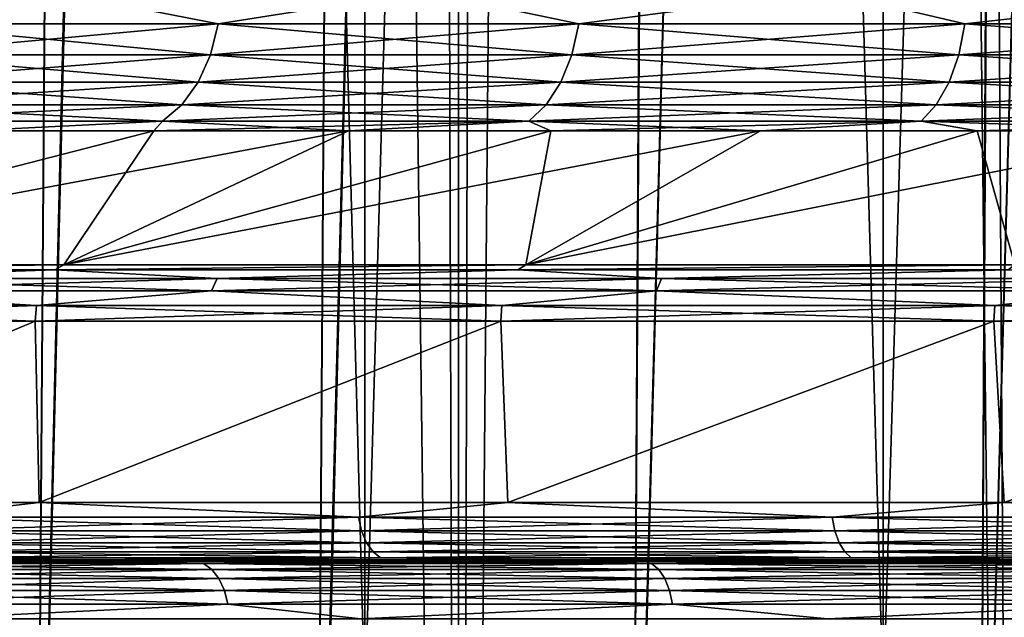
# Model space of a CAD drawing. Header units: metres. Extents: x -24 to 24, y -69 to 184.
# Tile 62 of 256: x -13.03 to -9.58, y -59 to -56.91. Entities that reach past the tile are written whole.
import ezdxf

# ---------------------------------------------------------------- set-up
doc = ezdxf.new("R2010")
doc.units = ezdxf.units.M
for name, color, linetype in [('100', 7, 'CONTINUOUS'), ('122', 7, 'CONTINUOUS'), ('134', 7, 'CONTINUOUS'), ('154', 7, 'CONTINUOUS'), ('156', 7, 'CONTINUOUS'), ('24', 7, 'CONTINUOUS'), ('26', 7, 'CONTINUOUS'), ('30', 7, 'CONTINUOUS'), ('367', 7, 'CONTINUOUS'), ('369', 7, 'CONTINUOUS'), ('3981', 7, 'CONTINUOUS'), ('3984', 7, 'CONTINUOUS'), ('3999', 7, 'CONTINUOUS'), ('560', 2, 'CONTINUOUS'), ('569', 2, 'CONTINUOUS'), ('68', 7, 'CONTINUOUS'), ('69', 7, 'CONTINUOUS'), ('76', 7, 'CONTINUOUS'), ('77', 7, 'CONTINUOUS'), ('88', 7, 'CONTINUOUS')]:
    doc.layers.add(name, color=color, linetype=linetype)

msp = doc.modelspace()

# ---------------------------------------------------------------- linework, layer by layer
at = {"layer": '100'}
for points in [[(-12.871058, -57.770858, 17.014892), (-14.413, -57.787988, 15.801633), (-12.90285, -57.787988, 17.05704)], [(-12.871058, -57.770858, 17.014892), (-14.37747, -57.770858, 15.762583), (-14.413, -57.787988, 15.801633)], [(-14.413, -57.787988, 15.801633), (-13.796284, -57.819116, 16.403289), (-12.90285, -57.787988, 17.05704)], [(-13.796284, -57.819116, 16.403289), (-12.334381, -57.819116, 17.529073), (-12.90285, -57.787988, 17.05704)], [(-11.256125, -57.770858, 18.123751), (-12.90285, -57.787988, 17.05704), (-11.283915, -57.787988, 18.168639)], [(-11.256125, -57.770858, 18.123751), (-12.871058, -57.770858, 17.014892), (-12.90285, -57.787988, 17.05704)], [(-12.90285, -57.787988, 17.05704), (-12.334381, -57.819116, 17.529073), (-11.283915, -57.787988, 18.168639)], [(-12.334381, -57.819116, 17.529073), (-10.781071, -57.819116, 18.524952), (-11.283915, -57.787988, 18.168639)], [(-9.546318, -57.770858, 19.079793), (-11.283915, -57.787988, 18.168639), (-9.569844, -57.787988, 19.127055)], [(-9.546318, -57.770858, 19.079793), (-11.256125, -57.770858, 18.123751), (-11.283915, -57.787988, 18.168639)], [(-11.283915, -57.787988, 18.168639), (-10.781071, -57.819116, 18.524952), (-9.569844, -57.787988, 19.127055)], [(-10.781071, -57.819116, 18.524952), (-9.147865, -57.819116, 19.383547), (-9.569844, -57.787988, 19.127055)], [(-13.819351, -57.861789, 16.430715), (-12.355004, -57.861789, 17.558381), (-13.796284, -57.819116, 16.403289)], [(-13.796284, -57.819116, 16.403289), (-12.355004, -57.861789, 17.558381), (-12.334381, -57.819116, 17.529073)], [(-12.355004, -57.861789, 17.558381), (-10.799097, -57.861789, 18.555925), (-12.334381, -57.819116, 17.529073)], [(-12.334381, -57.819116, 17.529073), (-10.799097, -57.861789, 18.555925), (-10.781071, -57.819116, 18.524952)], [(-10.799097, -57.861789, 18.555925), (-9.16316, -57.861789, 19.415956), (-10.781071, -57.819116, 18.524952)], [(-10.781071, -57.819116, 18.524952), (-9.16316, -57.861789, 19.415956), (-9.147865, -57.819116, 19.383547)], [(-14.483576, -57.912692, 15.879009), (-12.966032, -57.912692, 17.140564), (-13.819351, -57.861789, 16.430715)], [(-13.819351, -57.861789, 16.430715), (-12.966032, -57.912692, 17.140564), (-12.355004, -57.861789, 17.558381)], [(-12.966032, -57.912692, 17.140564), (-11.339169, -57.912692, 18.257605), (-12.355004, -57.861789, 17.558381)], [(-12.355004, -57.861789, 17.558381), (-11.339169, -57.912692, 18.257605), (-10.799097, -57.861789, 18.555925)], [(-11.339169, -57.912692, 18.257605), (-9.616705, -57.912692, 19.220715), (-10.799097, -57.861789, 18.555925)], [(-10.799097, -57.861789, 18.555925), (-9.616705, -57.912692, 19.220715), (-9.16316, -57.861789, 19.415956)], [(-9.616705, -57.912692, 19.220715), (-7.813161, -57.912692, 20.021774), (-9.16316, -57.861789, 19.415956)], [(-14.488793, -57.96782, 15.884737), (-12.9707, -57.96782, 17.146747), (-14.483576, -57.912692, 15.879009)], [(-14.483576, -57.912692, 15.879009), (-12.9707, -57.96782, 17.146747), (-12.966032, -57.912692, 17.140564)], [(-12.9707, -57.96782, 17.146747), (-11.343253, -57.96782, 18.26419), (-12.966032, -57.912692, 17.140564)], [(-12.966032, -57.912692, 17.140564), (-11.343253, -57.96782, 18.26419), (-11.339169, -57.912692, 18.257605)], [(-11.343253, -57.96782, 18.26419), (-9.620174, -57.96782, 19.227643), (-11.339169, -57.912692, 18.257605)], [(-11.339169, -57.912692, 18.257605), (-9.620174, -57.96782, 19.227643), (-9.616705, -57.912692, 19.220715)], [(-9.620174, -57.96782, 19.227643), (-7.815985, -57.96782, 20.028989), (-9.616705, -57.912692, 19.220715)], [(-9.616705, -57.912692, 19.220715), (-7.815985, -57.96782, 20.028989), (-7.813161, -57.912692, 20.021774)]]:
    msp.add_3dface(points, dxfattribs=at)
at = {"layer": '122'}
for points in [[(-12.914285, -56.814139, 12.914297), (-14.0959, -56.814139, 11.613072), (-13.491845, -56.928619, 12.33089)], [(-12.914285, -56.814139, 12.914297), (-13.491845, -56.928619, 12.33089), (-12.33089, -56.928619, 13.491845)], [(-11.613073, -56.814139, 14.095899), (-12.914285, -56.814139, 12.914297), (-12.33089, -56.928619, 13.491845)], [(-11.613073, -56.814139, 14.095899), (-12.33089, -56.928619, 13.491845), (-11.07044, -56.928619, 14.543937)], [(-10.204306, -56.814139, 15.146946), (-11.613073, -56.814139, 14.095899), (-11.07044, -56.928619, 14.543937)], [(-10.204306, -56.814139, 15.146946), (-11.07044, -56.928619, 14.543937), (-9.720664, -56.928619, 15.478677)], [(-8.701032, -56.814139, 16.057705), (-10.204306, -56.814139, 15.146946), (-9.720664, -56.928619, 15.478677)], [(-8.701032, -56.814139, 16.057705), (-9.720664, -56.928619, 15.478677), (-8.292454, -56.928619, 16.288522)], [(-13.521534, -57.036874, 12.358024), (-12.358024, -57.036874, 13.521534), (-13.491845, -56.928619, 12.33089)], [(-13.491845, -56.928619, 12.33089), (-12.358024, -57.036874, 13.521534), (-12.33089, -56.928619, 13.491845)], [(-12.358024, -57.036874, 13.521534), (-11.0948, -57.036874, 14.575941), (-12.33089, -56.928619, 13.491845)], [(-12.33089, -56.928619, 13.491845), (-11.0948, -57.036874, 14.575941), (-11.07044, -56.928619, 14.543937)], [(-11.0948, -57.036874, 14.575941), (-9.742054, -57.036874, 15.512738), (-11.07044, -56.928619, 14.543937)], [(-11.07044, -56.928619, 14.543937), (-9.742054, -57.036874, 15.512738), (-9.720664, -56.928619, 15.478677)], [(-9.742054, -57.036874, 15.512738), (-8.310701, -57.036874, 16.324365), (-9.720664, -56.928619, 15.478677)], [(-9.720664, -56.928619, 15.478677), (-8.310701, -57.036874, 16.324365), (-8.292454, -56.928619, 16.288522)], [(-13.568764, -57.133015, 12.40119), (-12.40119, -57.133015, 13.568764), (-13.521534, -57.036874, 12.358024)], [(-13.521534, -57.036874, 12.358024), (-12.40119, -57.133015, 13.568764), (-12.358024, -57.036874, 13.521534)], [(-12.40119, -57.133015, 13.568764), (-11.133553, -57.133015, 14.626854), (-12.358024, -57.036874, 13.521534)], [(-12.358024, -57.036874, 13.521534), (-11.133553, -57.133015, 14.626854), (-11.0948, -57.036874, 14.575941)], [(-11.133553, -57.133015, 14.626854), (-9.776082, -57.133015, 15.566923), (-11.0948, -57.036874, 14.575941)], [(-11.0948, -57.036874, 14.575941), (-9.776082, -57.133015, 15.566923), (-9.742054, -57.036874, 15.512738)], [(-9.776082, -57.133015, 15.566923), (-8.33973, -57.133015, 16.381385), (-9.742054, -57.036874, 15.512738)], [(-9.742054, -57.036874, 15.512738), (-8.33973, -57.133015, 16.381385), (-8.310701, -57.036874, 16.324365)], [(-13.631015, -57.211911, 12.458085), (-12.458085, -57.211911, 13.631015), (-13.568764, -57.133015, 12.40119)], [(-13.568764, -57.133015, 12.40119), (-12.458085, -57.211911, 13.631015), (-12.40119, -57.133015, 13.568764)], [(-12.458085, -57.211911, 13.631015), (-11.184632, -57.211911, 14.69396), (-12.40119, -57.133015, 13.568764)], [(-12.40119, -57.133015, 13.568764), (-11.184632, -57.211911, 14.69396), (-11.133553, -57.133015, 14.626854)], [(-11.184632, -57.211911, 14.69396), (-9.820934, -57.211911, 15.638341), (-11.133553, -57.133015, 14.626854)], [(-11.133553, -57.133015, 14.626854), (-9.820934, -57.211911, 15.638341), (-9.776082, -57.133015, 15.566923)], [(-9.820934, -57.211911, 15.638341), (-8.377991, -57.211911, 16.45654), (-9.776082, -57.133015, 15.566923)], [(-9.776082, -57.133015, 15.566923), (-8.377991, -57.211911, 16.45654), (-8.33973, -57.133015, 16.381385)], [(-13.704967, -57.269354, 12.525673), (-12.525673, -57.269354, 13.704967), (-13.631015, -57.211911, 12.458085)], [(-13.631015, -57.211911, 12.458085), (-12.525673, -57.269354, 13.704967), (-12.458085, -57.211911, 13.631015)], [(-12.525673, -57.269354, 13.704967), (-11.245312, -57.269354, 14.773679), (-12.458085, -57.211911, 13.631015)], [(-12.458085, -57.211911, 13.631015), (-11.245312, -57.269354, 14.773679), (-11.184632, -57.211911, 14.69396)], [(-11.245312, -57.269354, 14.773679), (-9.874215, -57.269354, 15.723184), (-11.184632, -57.211911, 14.69396)], [(-11.184632, -57.211911, 14.69396), (-9.874215, -57.269354, 15.723184), (-9.820934, -57.211911, 15.638341)], [(-9.874215, -57.269354, 15.723184), (-8.423444, -57.269354, 16.545822), (-9.820934, -57.211911, 15.638341)], [(-9.820934, -57.211911, 15.638341), (-8.423444, -57.269354, 16.545822), (-8.377991, -57.211911, 16.45654)], [(-13.704967, -57.269354, 12.525673), (-13.20657, -57.30218, 13.206304), (-12.525673, -57.269354, 13.704967)], [(-13.20657, -57.30218, 13.206304), (-12.555787, -57.30218, 13.826503), (-12.525673, -57.269354, 13.704967)], [(-12.555787, -57.30218, 13.826503), (-11.875918, -57.30218, 14.414664), (-12.525673, -57.269354, 13.704967)], [(-12.525673, -57.269354, 13.704967), (-11.875918, -57.30218, 14.414664), (-11.245312, -57.269354, 14.773679)], [(-11.875918, -57.30218, 14.414664), (-11.168543, -57.30218, 14.969423), (-11.245312, -57.269354, 14.773679)], [(-11.245312, -57.269354, 14.773679), (-10.4353, -57.30218, 15.489496), (-9.874215, -57.269354, 15.723184)], [(-11.168543, -57.30218, 14.969423), (-10.4353, -57.30218, 15.489496), (-11.245312, -57.269354, 14.773679)], [(-10.4353, -57.30218, 15.489496), (-9.677883, -57.30218, 15.973683), (-9.874215, -57.269354, 15.723184)], [(-9.874215, -57.269354, 15.723184), (-8.898045, -57.30218, 16.420864), (-8.423444, -57.269354, 16.545822)], [(-9.677883, -57.30218, 15.973683), (-8.898045, -57.30218, 16.420864), (-9.874215, -57.269354, 15.723184)]]:
    msp.add_3dface(points, dxfattribs=at)
at = {"layer": '134'}
for points in [[(-12.914286, -56.814139, -12.914296), (-13.491845, -56.928619, -12.33089), (-14.095911, -56.814139, -11.613059)], [(-12.33089, -56.928619, -13.491845), (-13.491845, -56.928619, -12.33089), (-12.914286, -56.814139, -12.914296)], [(-11.613062, -56.814139, -14.095908), (-12.33089, -56.928619, -13.491845), (-12.914286, -56.814139, -12.914296)], [(-11.07044, -56.928619, -14.543937), (-12.33089, -56.928619, -13.491845), (-11.613062, -56.814139, -14.095908)], [(-10.204302, -56.814139, -15.146949), (-11.07044, -56.928619, -14.543937), (-11.613062, -56.814139, -14.095908)], [(-9.720664, -56.928619, -15.478677), (-11.07044, -56.928619, -14.543937), (-10.204302, -56.814139, -15.146949)], [(-8.701031, -56.814139, -16.057705), (-9.720664, -56.928619, -15.478677), (-10.204302, -56.814139, -15.146949)], [(-8.292454, -56.928619, -16.288522), (-9.720664, -56.928619, -15.478677), (-8.701031, -56.814139, -16.057705)], [(-12.33089, -56.928619, -13.491845), (-13.521534, -57.036874, -12.358024), (-13.491845, -56.928619, -12.33089)], [(-12.358024, -57.036874, -13.521534), (-13.521534, -57.036874, -12.358024), (-12.33089, -56.928619, -13.491845)], [(-11.07044, -56.928619, -14.543937), (-12.358024, -57.036874, -13.521534), (-12.33089, -56.928619, -13.491845)], [(-11.0948, -57.036874, -14.575941), (-12.358024, -57.036874, -13.521534), (-11.07044, -56.928619, -14.543937)], [(-9.720664, -56.928619, -15.478677), (-11.0948, -57.036874, -14.575941), (-11.07044, -56.928619, -14.543937)], [(-9.742054, -57.036874, -15.512738), (-11.0948, -57.036874, -14.575941), (-9.720664, -56.928619, -15.478677)], [(-8.292454, -56.928619, -16.288522), (-9.742054, -57.036874, -15.512738), (-9.720664, -56.928619, -15.478677)], [(-8.310701, -57.036874, -16.324365), (-9.742054, -57.036874, -15.512738), (-8.292454, -56.928619, -16.288522)], [(-12.358024, -57.036874, -13.521534), (-13.568764, -57.133015, -12.40119), (-13.521534, -57.036874, -12.358024)], [(-12.40119, -57.133015, -13.568764), (-13.568764, -57.133015, -12.40119), (-12.358024, -57.036874, -13.521534)], [(-11.0948, -57.036874, -14.575941), (-12.40119, -57.133015, -13.568764), (-12.358024, -57.036874, -13.521534)], [(-11.133553, -57.133015, -14.626854), (-12.40119, -57.133015, -13.568764), (-11.0948, -57.036874, -14.575941)], [(-9.742054, -57.036874, -15.512738), (-11.133553, -57.133015, -14.626854), (-11.0948, -57.036874, -14.575941)], [(-9.776082, -57.133015, -15.566923), (-11.133553, -57.133015, -14.626854), (-9.742054, -57.036874, -15.512738)], [(-8.310701, -57.036874, -16.324365), (-9.776082, -57.133015, -15.566923), (-9.742054, -57.036874, -15.512738)], [(-8.33973, -57.133015, -16.381385), (-9.776082, -57.133015, -15.566923), (-8.310701, -57.036874, -16.324365)], [(-12.40119, -57.133015, -13.568764), (-13.631015, -57.211911, -12.458085), (-13.568764, -57.133015, -12.40119)], [(-12.458085, -57.211911, -13.631015), (-13.631015, -57.211911, -12.458085), (-12.40119, -57.133015, -13.568764)], [(-11.133553, -57.133015, -14.626854), (-12.458085, -57.211911, -13.631015), (-12.40119, -57.133015, -13.568764)], [(-11.184632, -57.211911, -14.69396), (-12.458085, -57.211911, -13.631015), (-11.133553, -57.133015, -14.626854)], [(-9.776082, -57.133015, -15.566923), (-11.184632, -57.211911, -14.69396), (-11.133553, -57.133015, -14.626854)], [(-9.820934, -57.211911, -15.638341), (-11.184632, -57.211911, -14.69396), (-9.776082, -57.133015, -15.566923)], [(-8.33973, -57.133015, -16.381385), (-9.820934, -57.211911, -15.638341), (-9.776082, -57.133015, -15.566923)], [(-8.377991, -57.211911, -16.45654), (-9.820934, -57.211911, -15.638341), (-8.33973, -57.133015, -16.381385)], [(-12.458085, -57.211911, -13.631015), (-13.704967, -57.269354, -12.525673), (-13.631015, -57.211911, -12.458085)], [(-12.525673, -57.269354, -13.704967), (-13.704967, -57.269354, -12.525673), (-12.458085, -57.211911, -13.631015)], [(-11.184632, -57.211911, -14.69396), (-12.525673, -57.269354, -13.704967), (-12.458085, -57.211911, -13.631015)], [(-11.245312, -57.269354, -14.773679), (-12.525673, -57.269354, -13.704967), (-11.184632, -57.211911, -14.69396)], [(-9.820934, -57.211911, -15.638341), (-11.245312, -57.269354, -14.773679), (-11.184632, -57.211911, -14.69396)], [(-9.874215, -57.269354, -15.723184), (-11.245312, -57.269354, -14.773679), (-9.820934, -57.211911, -15.638341)], [(-8.377991, -57.211911, -16.45654), (-9.874215, -57.269354, -15.723184), (-9.820934, -57.211911, -15.638341)], [(-8.423444, -57.269354, -16.545822), (-9.874215, -57.269354, -15.723184), (-8.377991, -57.211911, -16.45654)], [(-13.704967, -57.269354, -12.525673), (-12.525673, -57.269354, -13.704967), (-13.20649, -57.30218, -13.206384)], [(-13.20649, -57.30218, -13.206384), (-12.525673, -57.269354, -13.704967), (-12.555702, -57.30218, -13.82658)], [(-12.555702, -57.30218, -13.82658), (-11.245312, -57.269354, -14.773679), (-11.87584, -57.30218, -14.414728)], [(-12.525673, -57.269354, -13.704967), (-11.245312, -57.269354, -14.773679), (-12.555702, -57.30218, -13.82658)], [(-11.87584, -57.30218, -14.414728), (-11.245312, -57.269354, -14.773679), (-11.168476, -57.30218, -14.969473)], [(-11.245312, -57.269354, -14.773679), (-9.874215, -57.269354, -15.723184), (-11.168476, -57.30218, -14.969473)], [(-11.168476, -57.30218, -14.969473), (-9.874215, -57.269354, -15.723184), (-10.435241, -57.30218, -15.489536)], [(-10.435241, -57.30218, -15.489536), (-9.874215, -57.269354, -15.723184), (-9.677825, -57.30218, -15.973718)], [(-9.874215, -57.269354, -15.723184), (-8.423444, -57.269354, -16.545822), (-9.677825, -57.30218, -15.973718)], [(-9.677825, -57.30218, -15.973718), (-8.423444, -57.269354, -16.545822), (-8.897982, -57.30218, -16.420898)]]:
    msp.add_3dface(points, dxfattribs=at)
at = {"layer": '154'}
for points in [[(-12.567967, -5.140339, 8.747542), (-13.814677, -61, 7.667771), (-13.388393, -5.140339, 7.431299)], [(-12.968062, -61, 9.026038), (-13.814677, -61, 7.667771), (-12.567967, -5.140339, 8.747542)], [(-11.618559, -5.140339, 9.974084), (-12.968062, -61, 9.026038), (-12.567967, -5.140339, 8.747542)], [(-11.988378, -61, 10.291685), (-12.968062, -61, 9.026038), (-11.618559, -5.140339, 9.974084)], [(-10.549666, -5.140339, 11.09855), (-11.988378, -61, 10.291685), (-11.618559, -5.140339, 9.974084)], [(-10.885677, -61, 11.451726), (-11.988378, -61, 10.291685), (-10.549666, -5.140339, 11.09855)], [(-9.373102, -5.140339, 12.108601), (-10.885677, -61, 11.451726), (-10.549666, -5.140339, 11.09855)], [(-9.671275, -61, 12.494257), (-10.885677, -61, 11.451726), (-9.373102, -5.140339, 12.108601)], [(-8.09957, -5.140339, 12.995008), (-9.671275, -61, 12.494257), (-9.373102, -5.140339, 12.108601)], [(-8.357631, -61, 13.408579), (-9.671275, -61, 12.494257), (-8.09957, -5.140339, 12.995008)]]:
    msp.add_3dface(points, dxfattribs=at)
at = {"layer": '156'}
for points in [[(-13.388393, -5.140339, -7.431299), (-13.811881, -60.732478, -7.667997), (-12.567967, -5.140339, -8.747542)], [(-13.811881, -60.732478, -7.667997), (-12.965297, -60.756798, -9.026295), (-12.567967, -5.140339, -8.747542)], [(-12.567967, -5.140339, -8.747542), (-12.965297, -60.756798, -9.026295), (-11.618559, -5.140339, -9.974084)], [(-12.965297, -60.756798, -9.026295), (-11.985452, -60.781121, -10.292162), (-11.618559, -5.140339, -9.974084)], [(-11.618559, -5.140339, -9.974084), (-11.985452, -60.781121, -10.292162), (-10.549666, -5.140339, -11.09855)], [(-11.985452, -60.781121, -10.292162), (-10.882737, -60.80544, -11.452178), (-10.549666, -5.140339, -11.09855)], [(-10.549666, -5.140339, -11.09855), (-10.882737, -60.80544, -11.452178), (-9.373102, -5.140339, -12.108601)], [(-10.882737, -60.80544, -11.452178), (-9.668291, -60.829759, -12.494687), (-9.373102, -5.140339, -12.108601)], [(-9.373102, -5.140339, -12.108601), (-9.668291, -60.829759, -12.494687), (-8.09957, -5.140339, -12.995008)], [(-9.668291, -60.829759, -12.494687), (-8.354292, -60.854083, -13.40916), (-8.09957, -5.140339, -12.995008)]]:
    msp.add_3dface(points, dxfattribs=at)
at = {"layer": '24'}
for points in [[(-12.733009, -58.807869, 16.191312), (-14.350893, -58.80173, 15.74218), (-13.488998, -58.807869, 15.567114)], [(-12.837172, -58.80173, 16.999158), (-14.350893, -58.80173, 15.74218), (-12.733009, -58.807869, 16.191312)], [(-11.948177, -58.807869, 16.778831), (-12.837172, -58.80173, 16.999158), (-12.733009, -58.807869, 16.191312)], [(-11.136276, -58.807869, 17.328342), (-12.837172, -58.80173, 16.999158), (-11.948177, -58.807869, 16.778831)], [(-11.213927, -58.80173, 18.111107), (-12.837172, -58.80173, 16.999158), (-11.136276, -58.807869, 17.328342)], [(-10.299146, -58.807869, 17.838601), (-11.213927, -58.80173, 18.111107), (-11.136276, -58.807869, 17.328342)], [(-9.438683, -58.807869, 18.308451), (-11.213927, -58.80173, 18.111107), (-10.299146, -58.807869, 17.838601)], [(-9.495007, -58.80173, 19.068539), (-11.213927, -58.80173, 18.111107), (-9.438683, -58.807869, 18.308451)]]:
    msp.add_3dface(points, dxfattribs=at)
at = {"layer": '26'}
for points in [[(-14.350888, -58.80173, -15.742184), (-12.837169, -58.80173, -16.99916), (-13.488959, -58.807869, -15.567147)], [(-13.488959, -58.807869, -15.567147), (-12.837169, -58.80173, -16.99916), (-12.732967, -58.807869, -16.191345)], [(-12.732967, -58.807869, -16.191345), (-12.837169, -58.80173, -16.99916), (-11.948133, -58.807869, -16.778862)], [(-12.837169, -58.80173, -16.99916), (-11.213926, -58.80173, -18.111108), (-11.948133, -58.807869, -16.778862)], [(-11.948133, -58.807869, -16.778862), (-11.213926, -58.80173, -18.111108), (-11.136232, -58.807869, -17.328371)], [(-11.136232, -58.807869, -17.328371), (-11.213926, -58.80173, -18.111108), (-10.299103, -58.807869, -17.838626)], [(-11.213926, -58.80173, -18.111108), (-9.495, -58.80173, -19.068543), (-10.299103, -58.807869, -17.838626)], [(-10.299103, -58.807869, -17.838626), (-9.495, -58.80173, -19.068543), (-9.43864, -58.807869, -18.308473)]]:
    msp.add_3dface(points, dxfattribs=at)
at = {"layer": '30'}
for points in [[(-13.20657, -57.30218, 13.206304), (-14.37747, -57.770858, 15.762583), (-12.555787, -57.30218, 13.826503)], [(-14.37747, -57.770858, 15.762583), (-12.871058, -57.770858, 17.014892), (-12.555787, -57.30218, 13.826503)], [(-11.875918, -57.30218, 14.414664), (-12.871058, -57.770858, 17.014892), (-11.168543, -57.30218, 14.969423)], [(-12.555787, -57.30218, 13.826503), (-12.871058, -57.770858, 17.014892), (-11.875918, -57.30218, 14.414664)], [(-12.871058, -57.770858, 17.014892), (-11.256125, -57.770858, 18.123751), (-11.168543, -57.30218, 14.969423)], [(-10.4353, -57.30218, 15.489496), (-11.256125, -57.770858, 18.123751), (-9.677883, -57.30218, 15.973683)], [(-11.168543, -57.30218, 14.969423), (-11.256125, -57.770858, 18.123751), (-10.4353, -57.30218, 15.489496)], [(-11.256125, -57.770858, 18.123751), (-9.546318, -57.770858, 19.079793), (-9.677883, -57.30218, 15.973683)], [(-9.677883, -57.30218, 15.973683), (-9.546318, -57.770858, 19.079793), (-8.898045, -57.30218, 16.420864)]]:
    msp.add_3dface(points, dxfattribs=at)
at = {"layer": '367'}
for points in [[(-11.491315, 145.2, -21.354442), (-13.359252, -68.3, -20.238401), (-13.359252, 145.2, -20.238401)], [(-11.491315, -68.3, -21.354442), (-13.359252, -68.3, -20.238401), (-11.491315, 145.2, -21.354442)], [(-9.530857, 145.2, -22.298548), (-11.491315, -68.3, -21.354442), (-11.491315, 145.2, -21.354442)], [(-9.530857, -68.3, -22.298548), (-11.491315, -68.3, -21.354442), (-9.530857, 145.2, -22.298548)]]:
    msp.add_3dface(points, dxfattribs=at)
at = {"layer": '369'}
for points in [[(-13.359252, -68.3, 20.238401), (-11.491315, -68.3, 21.354442), (-13.242505, 67.863377, 20.314984)], [(-13.242505, 67.863377, 20.314984), (-11.491315, -68.3, 21.354442), (-11.855914, 67.204117, 21.154191)], [(-11.855914, 67.204117, 21.154191), (-11.491315, -68.3, 21.354442), (-11.121725, 66.909234, 21.54924)], [(-11.491315, -68.3, 21.354442), (-9.530857, -68.3, 22.298548), (-11.121725, 66.909234, 21.54924)], [(-11.121725, 66.909234, 21.54924), (-9.530857, -68.3, 22.298548), (-10.360173, 66.636793, 21.92554)], [(-10.360173, 66.636793, 21.92554), (-9.530857, -68.3, 22.298548), (-9.57352, 66.386954, 22.280265)]]:
    msp.add_3dface(points, dxfattribs=at)
at = {"layer": '3981'}
for points in [[(-14.484444, -58.601738, 15.888703), (-12.9707, -57.96782, 17.146747), (-14.488793, -57.96782, 15.884737)], [(-14.484444, -58.601738, 15.888703), (-12.956636, -58.601738, 17.157377), (-12.9707, -57.96782, 17.146747)], [(-12.956636, -58.601738, 17.157377), (-11.343253, -57.96782, 18.26419), (-12.9707, -57.96782, 17.146747)], [(-12.956636, -58.601738, 17.157377), (-11.318286, -58.601738, 18.279672), (-11.343253, -57.96782, 18.26419)], [(-11.318286, -58.601738, 18.279672), (-9.620174, -57.96782, 19.227643), (-11.343253, -57.96782, 18.26419)], [(-11.318286, -58.601738, 18.279672), (-9.58337, -58.601738, 19.246013), (-9.620174, -57.96782, 19.227643)], [(-9.58337, -58.601738, 19.246013), (-7.815985, -57.96782, 20.028989), (-9.620174, -57.96782, 19.227643)], [(-9.58337, -58.601738, 19.246013), (-7.766691, -58.601738, 20.048155), (-7.815985, -57.96782, 20.028989)]]:
    msp.add_3dface(points, dxfattribs=at)
at = {"layer": '3984'}
for points in [[(-14.484434, -58.601738, -15.888712), (-14.488795, -57.96782, -15.884735), (-12.970703, -57.96782, -17.146745)], [(-12.956626, -58.601738, -17.157384), (-14.484434, -58.601738, -15.888712), (-12.970703, -57.96782, -17.146745)], [(-12.956626, -58.601738, -17.157384), (-12.970703, -57.96782, -17.146745), (-11.343255, -57.96782, -18.264188)], [(-11.318277, -58.601738, -18.279677), (-12.956626, -58.601738, -17.157384), (-11.343255, -57.96782, -18.264188)], [(-11.318277, -58.601738, -18.279677), (-11.343255, -57.96782, -18.264188), (-9.620177, -57.96782, -19.227641)], [(-9.583356, -58.601738, -19.24602), (-11.318277, -58.601738, -18.279677), (-9.620177, -57.96782, -19.227641)], [(-9.583356, -58.601738, -19.24602), (-9.620177, -57.96782, -19.227641), (-7.815988, -57.96782, -20.028987)], [(-7.766679, -58.601738, -20.048159), (-9.583356, -58.601738, -19.24602), (-7.815988, -57.96782, -20.028987)]]:
    msp.add_3dface(points, dxfattribs=at)
at = {"layer": '3999'}
for points in [[(-14.377494, -57.770858, -15.762562), (-12.555702, -57.30218, -13.82658), (-11.87584, -57.30218, -14.414728)], [(-14.377494, -57.770858, -15.762562), (-13.20649, -57.30218, -13.206384), (-12.555702, -57.30218, -13.82658)], [(-12.871088, -57.770858, -17.014869), (-14.377494, -57.770858, -15.762562), (-11.87584, -57.30218, -14.414728)], [(-12.871088, -57.770858, -17.014869), (-11.168476, -57.30218, -14.969473), (-10.435241, -57.30218, -15.489536)], [(-12.871088, -57.770858, -17.014869), (-11.87584, -57.30218, -14.414728), (-11.168476, -57.30218, -14.969473)], [(-11.256156, -57.770858, -18.123731), (-12.871088, -57.770858, -17.014869), (-10.435241, -57.30218, -15.489536)], [(-11.256156, -57.770858, -18.123731), (-9.677825, -57.30218, -15.973718), (-8.897982, -57.30218, -16.420898)], [(-11.256156, -57.770858, -18.123731), (-10.435241, -57.30218, -15.489536), (-9.677825, -57.30218, -15.973718)], [(-9.546357, -57.770858, -19.079774), (-11.256156, -57.770858, -18.123731), (-8.897982, -57.30218, -16.420898)]]:
    msp.add_3dface(points, dxfattribs=at)
at = {"layer": '560'}
for points in [[(-11.81842, -59.3, -19.087365), (-13.529229, 3.7, -17.915425), (-13.529218, -59.3, -17.915434)], [(-11.818416, 3.7, -19.087366), (-13.529229, 3.7, -17.915425), (-11.81842, -59.3, -19.087365)], [(-10.006744, -59.3, -20.096457), (-11.818416, 3.7, -19.087366), (-11.81842, -59.3, -19.087365)], [(-10.006733, 3.7, -20.096462), (-11.818416, 3.7, -19.087366), (-10.006744, -59.3, -20.096457)], [(-8.109752, -59.3, -20.934048), (-10.006733, 3.7, -20.096462), (-10.006744, -59.3, -20.096457)], [(-8.109766, 3.7, -20.934044), (-10.006733, 3.7, -20.096462), (-8.109752, -59.3, -20.934048)]]:
    msp.add_3dface(points, dxfattribs=at)
at = {"layer": '569'}
for points in [[(-13.529218, -59.3, 17.915434), (-13.529229, 3.7, 17.915425), (-11.818416, 3.7, 19.087366)], [(-11.81842, -59.3, 19.087365), (-13.529218, -59.3, 17.915434), (-11.818416, 3.7, 19.087366)], [(-11.81842, -59.3, 19.087365), (-11.818416, 3.7, 19.087366), (-10.006733, 3.7, 20.096462)], [(-10.006744, -59.3, 20.096457), (-11.81842, -59.3, 19.087365), (-10.006733, 3.7, 20.096462)], [(-10.006744, -59.3, 20.096457), (-10.006733, 3.7, 20.096462), (-8.109766, 3.7, 20.934044)], [(-8.109752, -59.3, 20.934048), (-10.006744, -59.3, 20.096457), (-8.109766, 3.7, 20.934044)]]:
    msp.add_3dface(points, dxfattribs=at)
at = {"layer": '68'}
for points in [[(-12.732967, -58.807869, -16.191345), (-12.382233, -58.815058, -16.396726), (-13.842312, -58.815058, -15.184293)], [(-13.488959, -58.807869, -15.567147), (-12.732967, -58.807869, -16.191345), (-13.842312, -58.815058, -15.184293)], [(-12.382233, -58.815058, -16.396726), (-13.810053, -58.835268, -15.148906), (-13.842312, -58.815058, -15.184293)], [(-12.353377, -58.835268, -16.358515), (-13.810053, -58.835268, -15.148906), (-12.382233, -58.815058, -16.396726)], [(-12.732967, -58.807869, -16.191345), (-11.948133, -58.807869, -16.778862), (-12.382233, -58.815058, -16.396726)], [(-11.136232, -58.807869, -17.328371), (-10.816514, -58.815058, -17.469269), (-12.382233, -58.815058, -16.396726)], [(-11.948133, -58.807869, -16.778862), (-11.136232, -58.807869, -17.328371), (-12.382233, -58.815058, -16.396726)], [(-10.816514, -58.815058, -17.469269), (-12.353377, -58.835268, -16.358515), (-12.382233, -58.815058, -16.396726)], [(-10.791306, -58.835268, -17.428558), (-12.353377, -58.835268, -16.358515), (-10.816514, -58.815058, -17.469269)], [(-11.136232, -58.807869, -17.328371), (-10.299103, -58.807869, -17.838626), (-10.816514, -58.815058, -17.469269)], [(-9.43864, -58.807869, -18.308473), (-9.158511, -58.815058, -18.39277), (-10.816514, -58.815058, -17.469269)], [(-10.299103, -58.807869, -17.838626), (-9.43864, -58.807869, -18.308473), (-10.816514, -58.815058, -17.469269)], [(-9.158511, -58.815058, -18.39277), (-10.791306, -58.835268, -17.428558), (-10.816514, -58.815058, -17.469269)], [(-9.137168, -58.835268, -18.349907), (-10.791306, -58.835268, -17.428558), (-9.158511, -58.815058, -18.39277)], [(-12.353377, -58.835268, -16.358515), (-13.782391, -58.867133, -15.118563), (-13.810053, -58.835268, -15.148906)], [(-12.328633, -58.867133, -16.325748), (-13.782391, -58.867133, -15.118563), (-12.353377, -58.835268, -16.358515)], [(-10.791306, -58.835268, -17.428558), (-12.328633, -58.867133, -16.325748), (-12.353377, -58.835268, -16.358515)], [(-10.769691, -58.867133, -17.393648), (-12.328633, -58.867133, -16.325748), (-10.791306, -58.835268, -17.428558)], [(-9.137168, -58.835268, -18.349907), (-10.769691, -58.867133, -17.393648), (-10.791306, -58.835268, -17.428558)], [(-9.118866, -58.867133, -18.313152), (-10.769691, -58.867133, -17.393648), (-9.137168, -58.835268, -18.349907)], [(-12.328633, -58.867133, -16.325748), (-13.761195, -58.908502, -15.095312), (-13.782391, -58.867133, -15.118563)], [(-12.309672, -58.908502, -16.300641), (-13.761195, -58.908502, -15.095312), (-12.328633, -58.867133, -16.325748)], [(-10.769691, -58.867133, -17.393648), (-12.309672, -58.908502, -16.300641), (-12.328633, -58.867133, -16.325748)], [(-10.753128, -58.908502, -17.366898), (-12.309672, -58.908502, -16.300641), (-10.769691, -58.867133, -17.393648)], [(-9.118866, -58.867133, -18.313152), (-10.753128, -58.908502, -17.366898), (-10.769691, -58.867133, -17.393648)], [(-9.104842, -58.908502, -18.284988), (-10.753128, -58.908502, -17.366898), (-9.118866, -58.867133, -18.313152)], [(-12.309672, -58.908502, -16.300641), (-13.747896, -58.95658, -15.080723), (-13.761195, -58.908502, -15.095312)], [(-12.297776, -58.95658, -16.284887), (-13.747896, -58.95658, -15.080723), (-12.309672, -58.908502, -16.300641)], [(-10.753128, -58.908502, -17.366898), (-12.297776, -58.95658, -16.284887), (-12.309672, -58.908502, -16.300641)], [(-10.742736, -58.95658, -17.350114), (-12.297776, -58.95658, -16.284887), (-10.753128, -58.908502, -17.366898)], [(-9.104842, -58.908502, -18.284988), (-10.742736, -58.95658, -17.350114), (-10.753128, -58.908502, -17.366898)], [(-9.096043, -58.95658, -18.267316), (-10.742736, -58.95658, -17.350114), (-9.104842, -58.908502, -18.284988)], [(-12.297776, -58.95658, -16.284887), (-13.359123, -59.007862, -15.417323), (-13.747896, -58.95658, -15.080723)], [(-11.833127, -59.007862, -16.617374), (-13.359123, -59.007862, -15.417323), (-12.297776, -58.95658, -16.284887)], [(-10.742736, -58.95658, -17.350114), (-11.833127, -59.007862, -16.617374), (-12.297776, -58.95658, -16.284887)], [(-10.199971, -59.007862, -17.666935), (-11.833127, -59.007862, -16.617374), (-10.742736, -58.95658, -17.350114)], [(-9.096043, -58.95658, -18.267316), (-10.199971, -59.007862, -17.666935), (-10.742736, -58.95658, -17.350114)], [(-8.474434, -59.007862, -18.556507), (-10.199971, -59.007862, -17.666935), (-9.096043, -58.95658, -18.267316)]]:
    msp.add_3dface(points, dxfattribs=at)
at = {"layer": '69'}
for points in [[(-13.488998, -58.807869, 15.567114), (-13.842312, -58.815058, 15.184293), (-12.382233, -58.815058, 16.396726)], [(-13.842312, -58.815058, 15.184293), (-12.353377, -58.835268, 16.358515), (-12.382233, -58.815058, 16.396726)], [(-13.810053, -58.835268, 15.148906), (-12.353377, -58.835268, 16.358515), (-13.842312, -58.815058, 15.184293)], [(-12.733009, -58.807869, 16.191312), (-13.488998, -58.807869, 15.567114), (-12.382233, -58.815058, 16.396726)], [(-11.948177, -58.807869, 16.778831), (-12.733009, -58.807869, 16.191312), (-12.382233, -58.815058, 16.396726)], [(-11.948177, -58.807869, 16.778831), (-12.382233, -58.815058, 16.396726), (-10.816514, -58.815058, 17.469269)], [(-12.382233, -58.815058, 16.396726), (-10.791306, -58.835268, 17.428558), (-10.816514, -58.815058, 17.469269)], [(-12.353377, -58.835268, 16.358515), (-10.791306, -58.835268, 17.428558), (-12.382233, -58.815058, 16.396726)], [(-11.136276, -58.807869, 17.328342), (-11.948177, -58.807869, 16.778831), (-10.816514, -58.815058, 17.469269)], [(-10.299146, -58.807869, 17.838601), (-11.136276, -58.807869, 17.328342), (-10.816514, -58.815058, 17.469269)], [(-10.299146, -58.807869, 17.838601), (-10.816514, -58.815058, 17.469269), (-9.158511, -58.815058, 18.39277)], [(-10.816514, -58.815058, 17.469269), (-9.137168, -58.835268, 18.349907), (-9.158511, -58.815058, 18.39277)], [(-10.791306, -58.835268, 17.428558), (-9.137168, -58.835268, 18.349907), (-10.816514, -58.815058, 17.469269)], [(-9.438683, -58.807869, 18.308451), (-10.299146, -58.807869, 17.838601), (-9.158511, -58.815058, 18.39277)], [(-13.810053, -58.835268, 15.148906), (-12.328633, -58.867133, 16.325748), (-12.353377, -58.835268, 16.358515)], [(-13.782391, -58.867133, 15.118563), (-12.328633, -58.867133, 16.325748), (-13.810053, -58.835268, 15.148906)], [(-12.353377, -58.835268, 16.358515), (-10.769691, -58.867133, 17.393648), (-10.791306, -58.835268, 17.428558)], [(-12.328633, -58.867133, 16.325748), (-10.769691, -58.867133, 17.393648), (-12.353377, -58.835268, 16.358515)], [(-10.791306, -58.835268, 17.428558), (-9.118866, -58.867133, 18.313152), (-9.137168, -58.835268, 18.349907)], [(-10.769691, -58.867133, 17.393648), (-9.118866, -58.867133, 18.313152), (-10.791306, -58.835268, 17.428558)], [(-13.782391, -58.867133, 15.118563), (-12.309672, -58.908502, 16.300641), (-12.328633, -58.867133, 16.325748)], [(-13.761195, -58.908502, 15.095312), (-12.309672, -58.908502, 16.300641), (-13.782391, -58.867133, 15.118563)], [(-12.328633, -58.867133, 16.325748), (-10.753128, -58.908502, 17.366898), (-10.769691, -58.867133, 17.393648)], [(-12.309672, -58.908502, 16.300641), (-10.753128, -58.908502, 17.366898), (-12.328633, -58.867133, 16.325748)], [(-10.769691, -58.867133, 17.393648), (-9.104842, -58.908502, 18.284988), (-9.118866, -58.867133, 18.313152)], [(-10.753128, -58.908502, 17.366898), (-9.104842, -58.908502, 18.284988), (-10.769691, -58.867133, 17.393648)], [(-13.761195, -58.908502, 15.095312), (-12.297776, -58.95658, 16.284887), (-12.309672, -58.908502, 16.300641)], [(-13.747896, -58.95658, 15.080723), (-12.297776, -58.95658, 16.284887), (-13.761195, -58.908502, 15.095312)], [(-12.309672, -58.908502, 16.300641), (-10.742736, -58.95658, 17.350114), (-10.753128, -58.908502, 17.366898)], [(-12.297776, -58.95658, 16.284887), (-10.742736, -58.95658, 17.350114), (-12.309672, -58.908502, 16.300641)], [(-10.753128, -58.908502, 17.366898), (-9.096043, -58.95658, 18.267316), (-9.104842, -58.908502, 18.284988)], [(-10.742736, -58.95658, 17.350114), (-9.096043, -58.95658, 18.267316), (-10.753128, -58.908502, 17.366898)], [(-13.747896, -58.95658, 15.080723), (-13.359147, -59.007862, 15.417301), (-12.297776, -58.95658, 16.284887)], [(-13.359147, -59.007862, 15.417301), (-11.833157, -59.007862, 16.617352), (-12.297776, -58.95658, 16.284887)], [(-12.297776, -58.95658, 16.284887), (-11.833157, -59.007862, 16.617352), (-10.742736, -58.95658, 17.350114)], [(-11.833157, -59.007862, 16.617352), (-10.2, -59.007862, 17.666918), (-10.742736, -58.95658, 17.350114)], [(-10.742736, -58.95658, 17.350114), (-10.2, -59.007862, 17.666918), (-9.096043, -58.95658, 18.267316)], [(-10.2, -59.007862, 17.666918), (-8.474463, -59.007862, 18.556494), (-9.096043, -58.95658, 18.267316)]]:
    msp.add_3dface(points, dxfattribs=at)
at = {"layer": '76'}
for points in [[(-14.484434, -58.601738, -15.888712), (-12.956626, -58.601738, -17.157384), (-13.400862, -58.653019, -16.804149)], [(-13.400862, -58.653019, -16.804149), (-12.956626, -58.601738, -17.157384), (-11.840602, -58.653019, -17.937745)], [(-12.956626, -58.601738, -17.157384), (-11.318277, -58.601738, -18.279677), (-11.840602, -58.653019, -17.937745)], [(-11.840602, -58.653019, -17.937745), (-11.318277, -58.601738, -18.279677), (-10.185008, -58.653019, -18.926916)], [(-11.318277, -58.601738, -18.279677), (-9.583356, -58.601738, -19.24602), (-10.185008, -58.653019, -18.926916)], [(-10.185008, -58.653019, -18.926916), (-9.583356, -58.601738, -19.24602), (-8.44741, -58.653019, -19.763699)], [(-9.583356, -58.601738, -19.24602), (-7.766679, -58.601738, -20.048159), (-8.44741, -58.653019, -19.763699)], [(-13.400862, -58.653019, -16.804149), (-11.840602, -58.653019, -17.937745), (-13.388554, -58.701098, -16.788715)], [(-13.388554, -58.701098, -16.788715), (-11.840602, -58.653019, -17.937745), (-11.829726, -58.701098, -17.92127)], [(-11.840602, -58.653019, -17.937745), (-10.185008, -58.653019, -18.926916), (-11.829726, -58.701098, -17.92127)], [(-11.829726, -58.701098, -17.92127), (-10.185008, -58.653019, -18.926916), (-10.175653, -58.701098, -18.909532)], [(-10.185008, -58.653019, -18.926916), (-8.44741, -58.653019, -19.763699), (-10.175653, -58.701098, -18.909532)], [(-10.175653, -58.701098, -18.909532), (-8.44741, -58.653019, -19.763699), (-8.439652, -58.701098, -19.745547)], [(-13.388554, -58.701098, -16.788715), (-11.829726, -58.701098, -17.92127), (-13.368937, -58.742467, -16.764117)], [(-13.368937, -58.742467, -16.764117), (-11.829726, -58.701098, -17.92127), (-11.812394, -58.742467, -17.895012)], [(-11.829726, -58.701098, -17.92127), (-10.175653, -58.701098, -18.909532), (-11.812394, -58.742467, -17.895012)], [(-11.812394, -58.742467, -17.895012), (-10.175653, -58.701098, -18.909532), (-10.160744, -58.742467, -18.881827)], [(-10.175653, -58.701098, -18.909532), (-8.439652, -58.701098, -19.745547), (-10.160744, -58.742467, -18.881827)], [(-10.160744, -58.742467, -18.881827), (-8.439652, -58.701098, -19.745547), (-8.427286, -58.742467, -19.716616)], [(-13.368937, -58.742467, -16.764117), (-11.812394, -58.742467, -17.895012), (-13.343337, -58.774332, -16.732015)], [(-13.343337, -58.774332, -16.732015), (-11.812394, -58.742467, -17.895012), (-11.789774, -58.774332, -17.860745)], [(-11.812394, -58.742467, -17.895012), (-10.160744, -58.742467, -18.881827), (-11.789774, -58.774332, -17.860745)], [(-11.789774, -58.774332, -17.860745), (-10.160744, -58.742467, -18.881827), (-10.141287, -58.774332, -18.84567)], [(-10.160744, -58.742467, -18.881827), (-8.427286, -58.742467, -19.716616), (-10.141287, -58.774332, -18.84567)], [(-10.141287, -58.774332, -18.84567), (-8.427286, -58.742467, -19.716616), (-8.411149, -58.774332, -19.678861)], [(-13.343337, -58.774332, -16.732015), (-11.789774, -58.774332, -17.860745), (-13.313482, -58.794541, -16.694578)], [(-13.313482, -58.794541, -16.694578), (-11.789774, -58.774332, -17.860745), (-11.763395, -58.794541, -17.820782)], [(-11.789774, -58.774332, -17.860745), (-10.141287, -58.774332, -18.84567), (-11.763395, -58.794541, -17.820782)], [(-11.763395, -58.794541, -17.820782), (-10.141287, -58.774332, -18.84567), (-10.118597, -58.794541, -18.803504)], [(-10.141287, -58.774332, -18.84567), (-8.411149, -58.774332, -19.678861), (-10.118597, -58.794541, -18.803504)], [(-10.118597, -58.794541, -18.803504), (-8.411149, -58.774332, -19.678861), (-8.392329, -58.794541, -19.63483)], [(-12.837169, -58.80173, -16.99916), (-14.350888, -58.80173, -15.742184), (-13.313482, -58.794541, -16.694578)], [(-12.837169, -58.80173, -16.99916), (-13.313482, -58.794541, -16.694578), (-11.763395, -58.794541, -17.820782)], [(-11.213926, -58.80173, -18.111108), (-12.837169, -58.80173, -16.99916), (-11.763395, -58.794541, -17.820782)], [(-11.213926, -58.80173, -18.111108), (-11.763395, -58.794541, -17.820782), (-10.118597, -58.794541, -18.803504)], [(-9.495, -58.80173, -19.068543), (-11.213926, -58.80173, -18.111108), (-10.118597, -58.794541, -18.803504)], [(-9.495, -58.80173, -19.068543), (-10.118597, -58.794541, -18.803504), (-8.392329, -58.794541, -19.63483)]]:
    msp.add_3dface(points, dxfattribs=at)
at = {"layer": '77'}
for points in [[(-12.956636, -58.601738, 17.157377), (-14.484444, -58.601738, 15.888703), (-13.400862, -58.653019, 16.804149)], [(-11.840602, -58.653019, 17.937745), (-12.956636, -58.601738, 17.157377), (-13.400862, -58.653019, 16.804149)], [(-11.318286, -58.601738, 18.279672), (-12.956636, -58.601738, 17.157377), (-11.840602, -58.653019, 17.937745)], [(-10.185008, -58.653019, 18.926916), (-11.318286, -58.601738, 18.279672), (-11.840602, -58.653019, 17.937745)], [(-9.58337, -58.601738, 19.246013), (-11.318286, -58.601738, 18.279672), (-10.185008, -58.653019, 18.926916)], [(-8.44741, -58.653019, 19.763699), (-9.58337, -58.601738, 19.246013), (-10.185008, -58.653019, 18.926916)], [(-7.766691, -58.601738, 20.048155), (-9.58337, -58.601738, 19.246013), (-8.44741, -58.653019, 19.763699)], [(-11.829726, -58.701098, 17.92127), (-13.400862, -58.653019, 16.804149), (-13.388554, -58.701098, 16.788715)], [(-11.840602, -58.653019, 17.937745), (-13.400862, -58.653019, 16.804149), (-11.829726, -58.701098, 17.92127)], [(-10.175653, -58.701098, 18.909532), (-11.840602, -58.653019, 17.937745), (-11.829726, -58.701098, 17.92127)], [(-10.185008, -58.653019, 18.926916), (-11.840602, -58.653019, 17.937745), (-10.175653, -58.701098, 18.909532)], [(-8.439652, -58.701098, 19.745547), (-10.185008, -58.653019, 18.926916), (-10.175653, -58.701098, 18.909532)], [(-8.44741, -58.653019, 19.763699), (-10.185008, -58.653019, 18.926916), (-8.439652, -58.701098, 19.745547)], [(-11.812394, -58.742467, 17.895012), (-13.388554, -58.701098, 16.788715), (-13.368937, -58.742467, 16.764117)], [(-11.829726, -58.701098, 17.92127), (-13.388554, -58.701098, 16.788715), (-11.812394, -58.742467, 17.895012)], [(-10.160744, -58.742467, 18.881827), (-11.829726, -58.701098, 17.92127), (-11.812394, -58.742467, 17.895012)], [(-10.175653, -58.701098, 18.909532), (-11.829726, -58.701098, 17.92127), (-10.160744, -58.742467, 18.881827)], [(-8.427286, -58.742467, 19.716616), (-10.175653, -58.701098, 18.909532), (-10.160744, -58.742467, 18.881827)], [(-8.439652, -58.701098, 19.745547), (-10.175653, -58.701098, 18.909532), (-8.427286, -58.742467, 19.716616)], [(-11.789774, -58.774332, 17.860745), (-13.368937, -58.742467, 16.764117), (-13.343337, -58.774332, 16.732015)], [(-11.812394, -58.742467, 17.895012), (-13.368937, -58.742467, 16.764117), (-11.789774, -58.774332, 17.860745)], [(-10.141287, -58.774332, 18.84567), (-11.812394, -58.742467, 17.895012), (-11.789774, -58.774332, 17.860745)], [(-10.160744, -58.742467, 18.881827), (-11.812394, -58.742467, 17.895012), (-10.141287, -58.774332, 18.84567)], [(-8.411149, -58.774332, 19.678861), (-10.160744, -58.742467, 18.881827), (-10.141287, -58.774332, 18.84567)], [(-8.427286, -58.742467, 19.716616), (-10.160744, -58.742467, 18.881827), (-8.411149, -58.774332, 19.678861)], [(-11.763395, -58.794541, 17.820782), (-13.343337, -58.774332, 16.732015), (-13.313482, -58.794541, 16.694578)], [(-11.789774, -58.774332, 17.860745), (-13.343337, -58.774332, 16.732015), (-11.763395, -58.794541, 17.820782)], [(-10.118597, -58.794541, 18.803504), (-11.789774, -58.774332, 17.860745), (-11.763395, -58.794541, 17.820782)], [(-10.141287, -58.774332, 18.84567), (-11.789774, -58.774332, 17.860745), (-10.118597, -58.794541, 18.803504)], [(-8.392329, -58.794541, 19.63483), (-10.141287, -58.774332, 18.84567), (-10.118597, -58.794541, 18.803504)], [(-8.411149, -58.774332, 19.678861), (-10.141287, -58.774332, 18.84567), (-8.392329, -58.794541, 19.63483)], [(-14.350893, -58.80173, 15.74218), (-12.837172, -58.80173, 16.999158), (-13.313482, -58.794541, 16.694578)], [(-12.837172, -58.80173, 16.999158), (-11.763395, -58.794541, 17.820782), (-13.313482, -58.794541, 16.694578)], [(-12.837172, -58.80173, 16.999158), (-11.213927, -58.80173, 18.111107), (-11.763395, -58.794541, 17.820782)], [(-11.213927, -58.80173, 18.111107), (-10.118597, -58.794541, 18.803504), (-11.763395, -58.794541, 17.820782)], [(-11.213927, -58.80173, 18.111107), (-9.495007, -58.80173, 19.068539), (-10.118597, -58.794541, 18.803504)], [(-9.495007, -58.80173, 19.068539), (-8.392329, -58.794541, 19.63483), (-10.118597, -58.794541, 18.803504)]]:
    msp.add_3dface(points, dxfattribs=at)
at = {"layer": '88'}
for points in [[(-12.871088, -57.770858, -17.014869), (-14.413, -57.787988, -15.801633), (-14.377494, -57.770858, -15.762562)], [(-12.90285, -57.787988, -17.05704), (-14.413, -57.787988, -15.801633), (-12.871088, -57.770858, -17.014869)], [(-12.90285, -57.787988, -17.05704), (-13.796284, -57.819116, -16.403289), (-14.413, -57.787988, -15.801633)], [(-12.334381, -57.819116, -17.529073), (-13.796284, -57.819116, -16.403289), (-12.90285, -57.787988, -17.05704)], [(-11.256156, -57.770858, -18.123731), (-12.90285, -57.787988, -17.05704), (-12.871088, -57.770858, -17.014869)], [(-11.283915, -57.787988, -18.168639), (-12.90285, -57.787988, -17.05704), (-11.256156, -57.770858, -18.123731)], [(-11.283915, -57.787988, -18.168639), (-12.334381, -57.819116, -17.529073), (-12.90285, -57.787988, -17.05704)], [(-10.781071, -57.819116, -18.524952), (-12.334381, -57.819116, -17.529073), (-11.283915, -57.787988, -18.168639)], [(-9.546357, -57.770858, -19.079774), (-11.283915, -57.787988, -18.168639), (-11.256156, -57.770858, -18.123731)], [(-9.569844, -57.787988, -19.127055), (-11.283915, -57.787988, -18.168639), (-9.546357, -57.770858, -19.079774)], [(-9.569844, -57.787988, -19.127055), (-10.781071, -57.819116, -18.524952), (-11.283915, -57.787988, -18.168639)], [(-9.147865, -57.819116, -19.383547), (-10.781071, -57.819116, -18.524952), (-9.569844, -57.787988, -19.127055)], [(-12.334381, -57.819116, -17.529073), (-13.819351, -57.861789, -16.430715), (-13.796284, -57.819116, -16.403289)], [(-12.355004, -57.861789, -17.558381), (-13.819351, -57.861789, -16.430715), (-12.334381, -57.819116, -17.529073)], [(-10.781071, -57.819116, -18.524952), (-12.355004, -57.861789, -17.558381), (-12.334381, -57.819116, -17.529073)], [(-10.799097, -57.861789, -18.555925), (-12.355004, -57.861789, -17.558381), (-10.781071, -57.819116, -18.524952)], [(-9.147865, -57.819116, -19.383547), (-10.799097, -57.861789, -18.555925), (-10.781071, -57.819116, -18.524952)], [(-9.16316, -57.861789, -19.415956), (-10.799097, -57.861789, -18.555925), (-9.147865, -57.819116, -19.383547)], [(-12.966032, -57.912692, -17.140564), (-14.483576, -57.912692, -15.879009), (-13.819351, -57.861789, -16.430715)], [(-12.355004, -57.861789, -17.558381), (-12.966032, -57.912692, -17.140564), (-13.819351, -57.861789, -16.430715)], [(-11.339169, -57.912692, -18.257605), (-12.966032, -57.912692, -17.140564), (-12.355004, -57.861789, -17.558381)], [(-10.799097, -57.861789, -18.555925), (-11.339169, -57.912692, -18.257605), (-12.355004, -57.861789, -17.558381)], [(-9.616705, -57.912692, -19.220715), (-11.339169, -57.912692, -18.257605), (-10.799097, -57.861789, -18.555925)], [(-9.16316, -57.861789, -19.415956), (-9.616705, -57.912692, -19.220715), (-10.799097, -57.861789, -18.555925)], [(-7.813161, -57.912692, -20.021774), (-9.616705, -57.912692, -19.220715), (-9.16316, -57.861789, -19.415956)], [(-12.966032, -57.912692, -17.140564), (-14.488795, -57.96782, -15.884735), (-14.483576, -57.912692, -15.879009)], [(-12.970703, -57.96782, -17.146745), (-14.488795, -57.96782, -15.884735), (-12.966032, -57.912692, -17.140564)], [(-11.339169, -57.912692, -18.257605), (-12.970703, -57.96782, -17.146745), (-12.966032, -57.912692, -17.140564)], [(-11.343255, -57.96782, -18.264188), (-12.970703, -57.96782, -17.146745), (-11.339169, -57.912692, -18.257605)], [(-9.616705, -57.912692, -19.220715), (-11.343255, -57.96782, -18.264188), (-11.339169, -57.912692, -18.257605)], [(-9.620177, -57.96782, -19.227641), (-11.343255, -57.96782, -18.264188), (-9.616705, -57.912692, -19.220715)], [(-7.813161, -57.912692, -20.021774), (-9.620177, -57.96782, -19.227641), (-9.616705, -57.912692, -19.220715)], [(-7.815988, -57.96782, -20.028987), (-9.620177, -57.96782, -19.227641), (-7.813161, -57.912692, -20.021774)]]:
    msp.add_3dface(points, dxfattribs=at)

doc.saveas('drawing.dxf')
